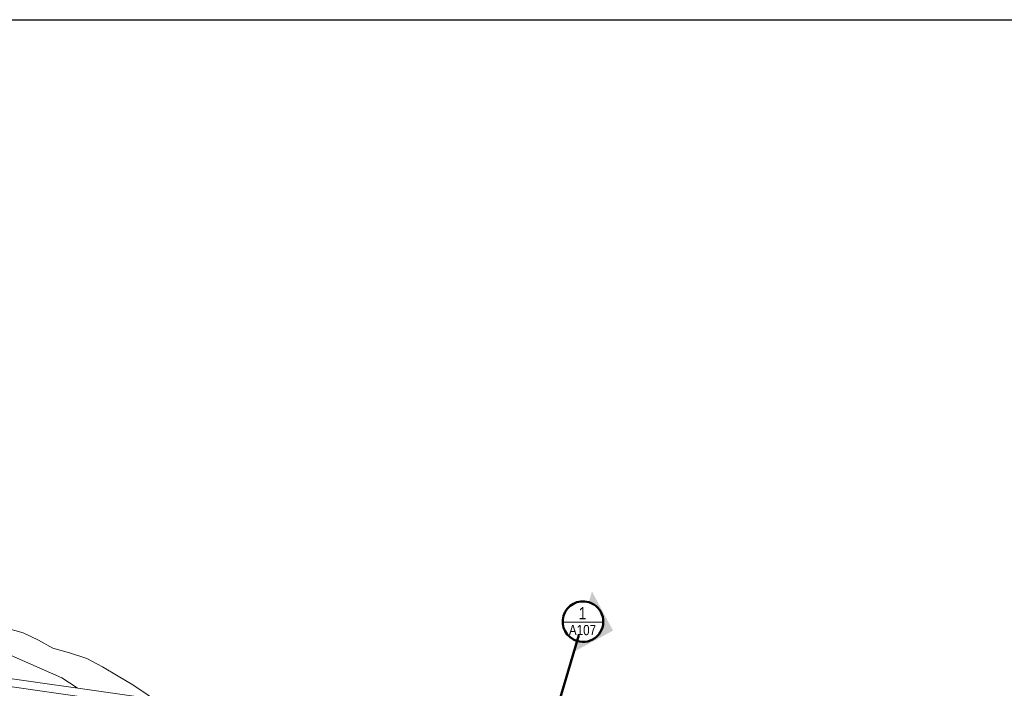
# Model space of a CAD drawing. Header units: metres. Extents: x -373759 to -373409, y 810976 to 811228.
# Tile 141 of 153: x -373530 to -373470, y 811122 to 811163. Entities that reach past the tile are written whole.
import ezdxf

# ---------------------------------------------------------------- set-up
doc = ezdxf.new("R2010")
doc.units = ezdxf.units.M
doc.header["$XCLIPFRAME"] = 2
doc.linetypes.add('LINHA DE CORTE', pattern=[16.5, 9, -3, 1.5, -3])
doc.layers.add('A-FLOR', color=7, linetype='Continuous', lineweight=5)
doc.layers.add('G-ANNO-SYMB', color=7, linetype='Continuous', lineweight=5)
for name, color, linetype, lineweight, true_color in [('BASE ALAMEDA JULIO MULLER 1_explodidoR01_dwg', 7, 'Continuous', 5, 0x767676), ('Curva_Intermediária', 7, 'Continuous', 9, 0x656565), ('Rio_Perene', 150, 'Continuous', 211, 0x007fff)]:
    doc.layers.add(name, color=color, linetype=linetype, lineweight=lineweight, true_color=true_color)
doc.styles.add('Arial', font='arial.ttf', dxfattribs={"width": 4.1, "height": 750})
doc.styles.add('Swis721 Cn BT', font='swissc.ttf', dxfattribs={"height": 750})
doc.styles.add('Swis721 Cn BT_1', font='swissc.ttf', dxfattribs={"height": 625})
picture_1 = doc.add_image_def('image1.jpg', size_in_pixel=(999, 584))

# ---------------------------------------------------------------- blocks, each defined once
blk = doc.blocks.new('BVG-PEX-URB-RV-CULT-0003_rvt-1-PISTA INFERIOR PARTE 1')
at = {"layer": 'A-FLOR', "color": 8, "true_color": 0x808080}
for p, q in [((-136808, 857178), (-171064, 862045)), ((-136701, 857667), (-170916, 862529))]:
    blk.add_line(p, q, dxfattribs=at)
blk = doc.blocks.new('BASE ALAMEDA JULIO MULLER 1_explodidoR01_dwg-478056-PISTA INFERIOR PARTE 1')
at = {"layer": 'Curva_Intermediária', "color": 9, "lineweight": 5, "true_color": 0xc0c0c0, "flags": 128}
blk.add_lwpolyline([(61828, 890920), (64317, 889990), (67444, 888870), (70653, 887862), (74853, 886118), (78125, 884230), (80437, 882582), (82613, 881134), (85245, 878958), (87885, 876606), (91229, 873766), (93557, 871758), (96165, 869574), (96907, 868725)], dxfattribs=at)
at = {"layer": 'Rio_Perene', "color": 9, "lineweight": 5, "true_color": 0xc0c0c0, "flags": 128}
blk.add_lwpolyline([(93721, 873448), (94633, 872888), (95417, 872200), (96137, 871496), (97049, 870920), (97976, 870312), (98777, 869544), (99529, 868728), (100265, 867976), (100953, 867160), (101240, 866803)], dxfattribs=at)
blk = doc.blocks.new('Section - CORTE GERAL 2-425707-PISTA INFERIOR PARTE 1')
at = {"layer": 'G-ANNO-SYMB'}
h = blk.add_hatch(color=256, dxfattribs=at)
edge = h.paths.add_edge_path(flags=0)
edge.add_line((-3.5, 7.73), (4.23, 0))
edge.add_line((4.23, 0), (1.5, 0))
edge.add_arc((-3.5, 0), 5, 0, 180)
edge.add_line((-8.5, 0), (-11.24, 0))
edge.add_line((-11.24, 0), (-3.5, 7.73))
at = {"layer": 'G-ANNO-SYMB', "lineweight": 50}
for start, end in [(360, 180), (360, 180), (180, 360), (180, 360)]:
    blk.add_arc((-3.5, 0), 5, start, end, dxfattribs=at)

msp = doc.modelspace()

# ---------------------------------------------------------------- linework, layer by layer
at = {"layer": 'G-ANNO-SYMB', "linetype": 'LINHA DE CORTE', "lineweight": 50}
msp.add_line((-373498.295, 811116.434), (-373495.797, 811124.792), dxfattribs=at)

# ---------------------------------------------------------------- block references
at = {"lineweight": 5, "xscale": 0.001, "yscale": 0.001, "zscale": 0.001}
msp.add_blockref('BVG-PEX-URB-RV-CULT-0003_rvt-1-PISTA INFERIOR PARTE 1', (-373376.25, 810261.927), dxfattribs=at)
at = {"layer": 'BASE ALAMEDA JULIO MULLER 1_explodidoR01_dwg', "color": 9, "true_color": 0xc0c0c0, "xscale": 0.0009999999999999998, "yscale": 0.0009999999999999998, "zscale": 0.0009999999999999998, "rotation": 15.8306522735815}
msp.add_blockref('BASE ALAMEDA JULIO MULLER 1_explodidoR01_dwg-478056-PISTA INFERIOR PARTE 1', (-373382.942, 810259.336), dxfattribs=at)
at = {"layer": 'G-ANNO-SYMB', "lineweight": 50, "xscale": 0.2499999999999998, "yscale": 0.2499999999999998, "zscale": 0.2499999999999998, "rotation": 253.3599999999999}
msp.add_blockref('Section - CORTE GERAL 2-425707-PISTA INFERIOR PARTE 1', (-373495.797, 811124.792), dxfattribs=at)

# ---------------------------------------------------------------- texts
at = {"layer": 'G-ANNO-SYMB', "attachment_point": 1}
for s, insert, char_height, width, style in [('1', (-373495.809, 811126.521), 0.75, 0.60127, 'Swis721 Cn BT'), ('_', (-373496.708, 811126.528), 0.75, 2.95823, 'Arial'), ('A107', (-373496.412, 811125.423), 0.625, 2.06435, 'Swis721 Cn BT_1')]:
    msp.add_mtext(s, dxfattribs=dict(at, insert=insert, char_height=char_height, width=width, style=style))

# ---------------------------------------------------------------- pictures from other files: only their frames are drawn
image = msp.add_image(picture_1, insert=(-373760.797, 810990.663), size_in_units=(351.808, 205.662))
image.set_boundary_path([(4.5384, 95.013), (998.5, 423.353)])
image.dxf.flags = 15

doc.saveas('drawing.dxf')
